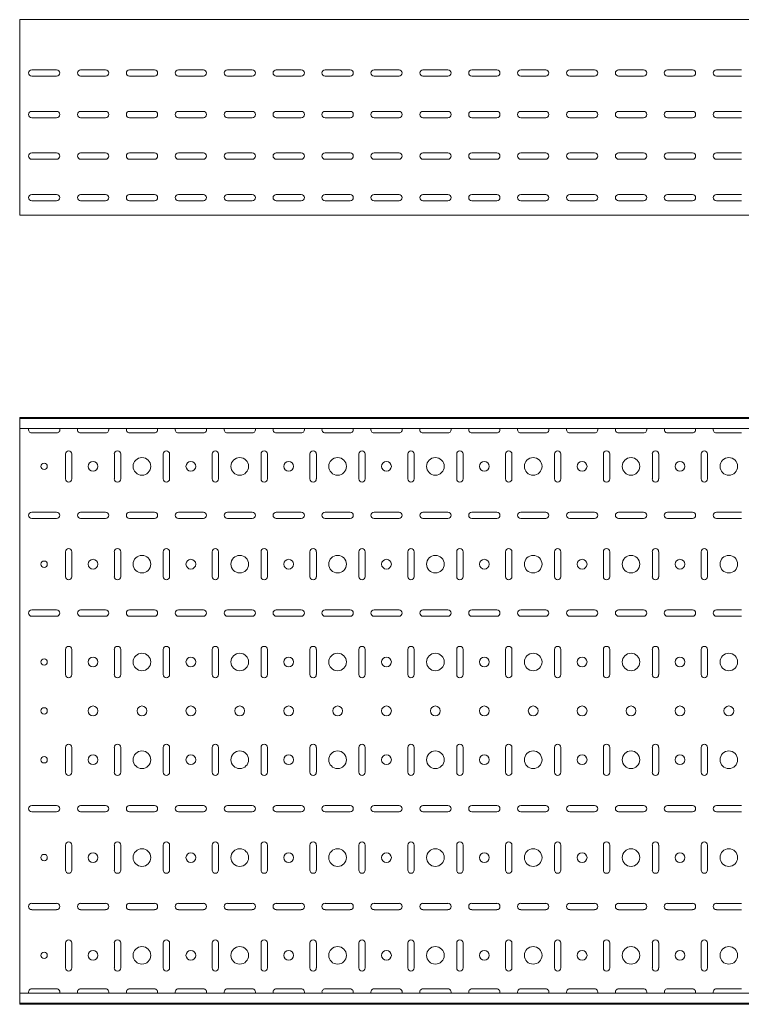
# Model space of a CAD drawing. Header units: millimetres. Extents: x -794 to 3872, y -6969 to -1561.
# Tile 3 of 19: x 872 to 1610, y -6969 to -5962. Entities that reach past the tile are written whole.
import ezdxf

# ---------------------------------------------------------------- set-up
doc = ezdxf.new("R2010")
doc.units = ezdxf.units.MM

msp = doc.modelspace()

# ---------------------------------------------------------------- linework, layer by layer
at = {"color": 7, "linetype": 'Continuous', "lineweight": 15}
for p, q in [((3872.2, -5961.7), (872.2, -5961.7)), ((872.2, -5968.4), (872.2, -5961.7)), ((872.2, -5970.7), (872.2, -5968.4)), ((872.2, -5974.3), (872.2, -5970.7)), ((872.2, -5976), (872.2, -5974.3)), ((872.2, -6159), (872.2, -5976)), ((884.5, -6013), (910, -6013)), ((910, -6019.5), (884.5, -6019.5)), ((934.5, -6013), (960, -6013)), ((960, -6019.5), (934.5, -6019.5)), ((984.5, -6013), (1010, -6013)), ((1010, -6019.5), (984.5, -6019.5)), ((1034.5, -6013), (1060, -6013)), ((1060, -6019.5), (1034.5, -6019.5)), ((1084.5, -6013), (1110, -6013)), ((1110, -6019.5), (1084.5, -6019.5)), ((1134.5, -6013), (1160, -6013)), ((1160, -6019.5), (1134.5, -6019.5)), ((1184.5, -6013), (1210, -6013)), ((1210, -6019.5), (1184.5, -6019.5)), ((1234.5, -6013), (1260, -6013)), ((1260, -6019.5), (1234.5, -6019.5)), ((1284.5, -6013), (1310, -6013)), ((1310, -6019.5), (1284.5, -6019.5)), ((1334.5, -6013), (1360, -6013)), ((1360, -6019.5), (1334.5, -6019.5)), ((1384.5, -6013), (1410, -6013)), ((1410, -6019.5), (1384.5, -6019.5)), ((1434.5, -6013), (1460, -6013)), ((1460, -6019.5), (1434.5, -6019.5)), ((1484.5, -6013), (1510, -6013)), ((1510, -6019.5), (1484.5, -6019.5)), ((1534.5, -6013), (1560, -6013)), ((1560, -6019.5), (1534.5, -6019.5)), ((1584.5, -6013), (1610, -6013)), ((1610, -6019.5), (1584.5, -6019.5)), ((884.5, -6055.5), (910, -6055.5)), ((934.5, -6055.5), (960, -6055.5)), ((984.5, -6055.5), (1010, -6055.5)), ((1034.5, -6055.5), (1060, -6055.5)), ((1084.5, -6055.5), (1110, -6055.5)), ((1134.5, -6055.5), (1160, -6055.5)), ((1184.5, -6055.5), (1210, -6055.5)), ((1234.5, -6055.5), (1260, -6055.5)), ((1284.5, -6055.5), (1310, -6055.5)), ((1334.5, -6055.5), (1360, -6055.5)), ((1384.5, -6055.5), (1410, -6055.5)), ((1434.5, -6055.5), (1460, -6055.5)), ((1484.5, -6055.5), (1510, -6055.5)), ((1534.5, -6055.5), (1560, -6055.5)), ((1584.5, -6055.5), (1610, -6055.5)), ((910, -6062), (884.5, -6062)), ((960, -6062), (934.5, -6062)), ((1010, -6062), (984.5, -6062)), ((1060, -6062), (1034.5, -6062)), ((1110, -6062), (1084.5, -6062)), ((1160, -6062), (1134.5, -6062)), ((1210, -6062), (1184.5, -6062)), ((1260, -6062), (1234.5, -6062)), ((1310, -6062), (1284.5, -6062)), ((1360, -6062), (1334.5, -6062)), ((1410, -6062), (1384.5, -6062)), ((1460, -6062), (1434.5, -6062)), ((1510, -6062), (1484.5, -6062)), ((1560, -6062), (1534.5, -6062)), ((1610, -6062), (1584.5, -6062)), ((884.5, -6098), (910, -6098)), ((934.5, -6098), (960, -6098)), ((984.5, -6098), (1010, -6098)), ((1034.5, -6098), (1060, -6098)), ((1084.5, -6098), (1110, -6098)), ((1134.5, -6098), (1160, -6098)), ((1184.5, -6098), (1210, -6098)), ((1234.5, -6098), (1260, -6098)), ((1284.5, -6098), (1310, -6098)), ((1334.5, -6098), (1360, -6098)), ((1384.5, -6098), (1410, -6098)), ((1434.5, -6098), (1460, -6098)), ((1484.5, -6098), (1510, -6098)), ((1534.5, -6098), (1560, -6098)), ((1584.5, -6098), (1610, -6098)), ((910, -6104.5), (884.5, -6104.5)), ((960, -6104.5), (934.5, -6104.5)), ((1010, -6104.5), (984.5, -6104.5)), ((1060, -6104.5), (1034.5, -6104.5)), ((1110, -6104.5), (1084.5, -6104.5)), ((1160, -6104.5), (1134.5, -6104.5)), ((1210, -6104.5), (1184.5, -6104.5)), ((1260, -6104.5), (1234.5, -6104.5)), ((1310, -6104.5), (1284.5, -6104.5)), ((1360, -6104.5), (1334.5, -6104.5)), ((1410, -6104.5), (1384.5, -6104.5)), ((1460, -6104.5), (1434.5, -6104.5)), ((1510, -6104.5), (1484.5, -6104.5)), ((1560, -6104.5), (1534.5, -6104.5)), ((1610, -6104.5), (1584.5, -6104.5)), ((884.5, -6140.5), (910, -6140.5)), ((934.5, -6140.5), (960, -6140.5)), ((984.5, -6140.5), (1010, -6140.5)), ((1034.5, -6140.5), (1060, -6140.5)), ((1084.5, -6140.5), (1110, -6140.5)), ((1134.5, -6140.5), (1160, -6140.5)), ((1184.5, -6140.5), (1210, -6140.5)), ((1234.5, -6140.5), (1260, -6140.5)), ((1284.5, -6140.5), (1310, -6140.5)), ((1334.5, -6140.5), (1360, -6140.5)), ((1384.5, -6140.5), (1410, -6140.5)), ((1434.5, -6140.5), (1460, -6140.5)), ((1484.5, -6140.5), (1510, -6140.5)), ((1534.5, -6140.5), (1560, -6140.5)), ((1584.5, -6140.5), (1610, -6140.5)), ((910, -6147), (884.5, -6147)), ((960, -6147), (934.5, -6147)), ((1010, -6147), (984.5, -6147)), ((1060, -6147), (1034.5, -6147)), ((1110, -6147), (1084.5, -6147)), ((1160, -6147), (1134.5, -6147)), ((1210, -6147), (1184.5, -6147)), ((1260, -6147), (1234.5, -6147)), ((1310, -6147), (1284.5, -6147)), ((1360, -6147), (1334.5, -6147)), ((1410, -6147), (1384.5, -6147)), ((1460, -6147), (1434.5, -6147)), ((1510, -6147), (1484.5, -6147)), ((1560, -6147), (1534.5, -6147)), ((1610, -6147), (1584.5, -6147)), ((872.2, -6161.7), (872.2, -6159)), ((3872.2, -6161.7), (872.2, -6161.7)), ((3872.2, -6368.5), (872.2, -6368.5)), ((872.2, -6369.5), (872.2, -6368.5)), ((3872.2, -6369.5), (872.2, -6369.5)), ((872.2, -6378), (872.2, -6369.5)), ((872.2, -6379.8), (872.2, -6378)), ((3872.2, -6379.8), (872.2, -6379.8)), ((872.2, -6379.8), (872.2, -6957.3)), ((884.5, -6384.3), (910, -6384.3)), ((934.5, -6384.3), (960, -6384.3)), ((984.5, -6384.3), (1010, -6384.3)), ((1034.5, -6384.3), (1060, -6384.3)), ((1084.5, -6384.3), (1110, -6384.3)), ((1134.5, -6384.3), (1160, -6384.3)), ((1184.5, -6384.3), (1210, -6384.3)), ((1234.5, -6384.3), (1260, -6384.3)), ((1284.5, -6384.3), (1310, -6384.3)), ((1334.5, -6384.3), (1360, -6384.3)), ((1384.5, -6384.3), (1410, -6384.3)), ((1434.5, -6384.3), (1460, -6384.3)), ((1484.5, -6384.3), (1510, -6384.3)), ((1534.5, -6384.3), (1560, -6384.3)), ((1584.5, -6384.3), (1610, -6384.3)), ((919, -6405.8), (919, -6431.3)), ((925.5, -6431.3), (925.5, -6405.8)), ((969, -6405.8), (969, -6431.3)), ((975.5, -6431.3), (975.5, -6405.8)), ((1019, -6405.8), (1019, -6431.3)), ((1025.5, -6431.3), (1025.5, -6405.8)), ((1069, -6405.8), (1069, -6431.3)), ((1075.5, -6431.3), (1075.5, -6405.8)), ((1119, -6405.8), (1119, -6431.3)), ((1125.5, -6431.3), (1125.5, -6405.8)), ((1169, -6405.8), (1169, -6431.3)), ((1175.5, -6431.3), (1175.5, -6405.8)), ((1219, -6405.8), (1219, -6431.3)), ((1225.5, -6431.3), (1225.5, -6405.8)), ((1269, -6405.8), (1269, -6431.3)), ((1275.5, -6431.3), (1275.5, -6405.8)), ((1319, -6405.8), (1319, -6431.3)), ((1325.5, -6431.3), (1325.5, -6405.8)), ((1369, -6405.8), (1369, -6431.3)), ((1375.5, -6431.3), (1375.5, -6405.8)), ((1419, -6405.8), (1419, -6431.3)), ((1425.5, -6431.3), (1425.5, -6405.8)), ((1469, -6405.8), (1469, -6431.3)), ((1475.5, -6431.3), (1475.5, -6405.8)), ((1519, -6405.8), (1519, -6431.3)), ((1525.5, -6431.3), (1525.5, -6405.8)), ((1569, -6405.8), (1569, -6431.3)), ((1575.5, -6431.3), (1575.5, -6405.8)), ((910, -6465.3), (884.5, -6465.3)), ((884.5, -6471.8), (910, -6471.8)), ((960, -6465.3), (934.5, -6465.3)), ((934.5, -6471.8), (960, -6471.8)), ((1010, -6465.3), (984.5, -6465.3)), ((984.5, -6471.8), (1010, -6471.8)), ((1060, -6465.3), (1034.5, -6465.3)), ((1034.5, -6471.8), (1060, -6471.8)), ((1110, -6465.3), (1084.5, -6465.3)), ((1084.5, -6471.8), (1110, -6471.8)), ((1160, -6465.3), (1134.5, -6465.3)), ((1134.5, -6471.8), (1160, -6471.8)), ((1210, -6465.3), (1184.5, -6465.3)), ((1184.5, -6471.8), (1210, -6471.8)), ((1260, -6465.3), (1234.5, -6465.3)), ((1234.5, -6471.8), (1260, -6471.8)), ((1310, -6465.3), (1284.5, -6465.3)), ((1284.5, -6471.8), (1310, -6471.8)), ((1360, -6465.3), (1334.5, -6465.3)), ((1334.5, -6471.8), (1360, -6471.8)), ((1410, -6465.3), (1384.5, -6465.3)), ((1384.5, -6471.8), (1410, -6471.8)), ((1460, -6465.3), (1434.5, -6465.3)), ((1434.5, -6471.8), (1460, -6471.8)), ((1510, -6465.3), (1484.5, -6465.3)), ((1484.5, -6471.8), (1510, -6471.8)), ((1560, -6465.3), (1534.5, -6465.3)), ((1534.5, -6471.8), (1560, -6471.8)), ((1610, -6465.3), (1584.5, -6465.3)), ((1584.5, -6471.8), (1610, -6471.8)), ((919, -6505.8), (919, -6531.3)), ((925.5, -6531.3), (925.5, -6505.8)), ((969, -6505.8), (969, -6531.3)), ((975.5, -6531.3), (975.5, -6505.8)), ((1019, -6505.8), (1019, -6531.3)), ((1025.5, -6531.3), (1025.5, -6505.8)), ((1069, -6505.8), (1069, -6531.3)), ((1075.5, -6531.3), (1075.5, -6505.8)), ((1119, -6505.8), (1119, -6531.3)), ((1125.5, -6531.3), (1125.5, -6505.8)), ((1169, -6505.8), (1169, -6531.3)), ((1175.5, -6531.3), (1175.5, -6505.8)), ((1219, -6505.8), (1219, -6531.3)), ((1225.5, -6531.3), (1225.5, -6505.8)), ((1269, -6505.8), (1269, -6531.3)), ((1275.5, -6531.3), (1275.5, -6505.8)), ((1319, -6505.8), (1319, -6531.3)), ((1325.5, -6531.3), (1325.5, -6505.8)), ((1369, -6505.8), (1369, -6531.3)), ((1375.5, -6531.3), (1375.5, -6505.8)), ((1419, -6505.8), (1419, -6531.3)), ((1425.5, -6531.3), (1425.5, -6505.8)), ((1469, -6505.8), (1469, -6531.3)), ((1475.5, -6531.3), (1475.5, -6505.8)), ((1519, -6505.8), (1519, -6531.3)), ((1525.5, -6531.3), (1525.5, -6505.8)), ((1569, -6505.8), (1569, -6531.3)), ((1575.5, -6531.3), (1575.5, -6505.8)), ((910, -6565.3), (884.5, -6565.3)), ((884.5, -6571.8), (910, -6571.8)), ((960, -6565.3), (934.5, -6565.3)), ((934.5, -6571.8), (960, -6571.8)), ((1010, -6565.3), (984.5, -6565.3)), ((984.5, -6571.8), (1010, -6571.8)), ((1060, -6565.3), (1034.5, -6565.3)), ((1034.5, -6571.8), (1060, -6571.8)), ((1110, -6565.3), (1084.5, -6565.3)), ((1084.5, -6571.8), (1110, -6571.8)), ((1160, -6565.3), (1134.5, -6565.3)), ((1134.5, -6571.8), (1160, -6571.8)), ((1210, -6565.3), (1184.5, -6565.3)), ((1184.5, -6571.8), (1210, -6571.8)), ((1260, -6565.3), (1234.5, -6565.3)), ((1234.5, -6571.8), (1260, -6571.8)), ((1310, -6565.3), (1284.5, -6565.3)), ((1284.5, -6571.8), (1310, -6571.8)), ((1360, -6565.3), (1334.5, -6565.3)), ((1334.5, -6571.8), (1360, -6571.8)), ((1410, -6565.3), (1384.5, -6565.3)), ((1384.5, -6571.8), (1410, -6571.8)), ((1460, -6565.3), (1434.5, -6565.3)), ((1434.5, -6571.8), (1460, -6571.8)), ((1510, -6565.3), (1484.5, -6565.3)), ((1484.5, -6571.8), (1510, -6571.8)), ((1560, -6565.3), (1534.5, -6565.3)), ((1534.5, -6571.8), (1560, -6571.8)), ((1610, -6565.3), (1584.5, -6565.3)), ((1584.5, -6571.8), (1610, -6571.8)), ((919, -6605.8), (919, -6631.3)), ((925.5, -6631.3), (925.5, -6605.8)), ((969, -6605.8), (969, -6631.3)), ((975.5, -6631.3), (975.5, -6605.8)), ((1019, -6605.8), (1019, -6631.3)), ((1025.5, -6631.3), (1025.5, -6605.8)), ((1069, -6605.8), (1069, -6631.3)), ((1075.5, -6631.3), (1075.5, -6605.8)), ((1119, -6605.8), (1119, -6631.3)), ((1125.5, -6631.3), (1125.5, -6605.8)), ((1169, -6605.8), (1169, -6631.3)), ((1175.5, -6631.3), (1175.5, -6605.8)), ((1219, -6605.8), (1219, -6631.3)), ((1225.5, -6631.3), (1225.5, -6605.8)), ((1269, -6605.8), (1269, -6631.3)), ((1275.5, -6631.3), (1275.5, -6605.8)), ((1319, -6605.8), (1319, -6631.3)), ((1325.5, -6631.3), (1325.5, -6605.8)), ((1369, -6605.8), (1369, -6631.3)), ((1375.5, -6631.3), (1375.5, -6605.8)), ((1419, -6605.8), (1419, -6631.3)), ((1425.5, -6631.3), (1425.5, -6605.8)), ((1469, -6605.8), (1469, -6631.3)), ((1475.5, -6631.3), (1475.5, -6605.8)), ((1519, -6605.8), (1519, -6631.3)), ((1525.5, -6631.3), (1525.5, -6605.8)), ((1569, -6605.8), (1569, -6631.3)), ((1575.5, -6631.3), (1575.5, -6605.8)), ((919, -6705.8), (919, -6731.3)), ((925.5, -6731.3), (925.5, -6705.8)), ((969, -6705.8), (969, -6731.3)), ((975.5, -6731.3), (975.5, -6705.8)), ((1019, -6705.8), (1019, -6731.3)), ((1025.5, -6731.3), (1025.5, -6705.8)), ((1069, -6705.8), (1069, -6731.3)), ((1075.5, -6731.3), (1075.5, -6705.8)), ((1119, -6705.8), (1119, -6731.3)), ((1125.5, -6731.3), (1125.5, -6705.8)), ((1169, -6705.8), (1169, -6731.3)), ((1175.5, -6731.3), (1175.5, -6705.8)), ((1219, -6705.8), (1219, -6731.3)), ((1225.5, -6731.3), (1225.5, -6705.8)), ((1269, -6705.8), (1269, -6731.3)), ((1275.5, -6731.3), (1275.5, -6705.8)), ((1319, -6705.8), (1319, -6731.3)), ((1325.5, -6731.3), (1325.5, -6705.8)), ((1369, -6705.8), (1369, -6731.3)), ((1375.5, -6731.3), (1375.5, -6705.8)), ((1419, -6705.8), (1419, -6731.3)), ((1425.5, -6731.3), (1425.5, -6705.8)), ((1469, -6705.8), (1469, -6731.3)), ((1475.5, -6731.3), (1475.5, -6705.8)), ((1519, -6705.8), (1519, -6731.3)), ((1525.5, -6731.3), (1525.5, -6705.8)), ((1569, -6705.8), (1569, -6731.3)), ((1575.5, -6731.3), (1575.5, -6705.8)), ((910, -6765.3), (884.5, -6765.3)), ((960, -6765.3), (934.5, -6765.3)), ((1010, -6765.3), (984.5, -6765.3)), ((1060, -6765.3), (1034.5, -6765.3)), ((1110, -6765.3), (1084.5, -6765.3)), ((1160, -6765.3), (1134.5, -6765.3)), ((1210, -6765.3), (1184.5, -6765.3)), ((1260, -6765.3), (1234.5, -6765.3)), ((1310, -6765.3), (1284.5, -6765.3)), ((1360, -6765.3), (1334.5, -6765.3)), ((1410, -6765.3), (1384.5, -6765.3)), ((1460, -6765.3), (1434.5, -6765.3)), ((1510, -6765.3), (1484.5, -6765.3)), ((1560, -6765.3), (1534.5, -6765.3)), ((1610, -6765.3), (1584.5, -6765.3)), ((884.5, -6771.8), (910, -6771.8)), ((934.5, -6771.8), (960, -6771.8)), ((984.5, -6771.8), (1010, -6771.8)), ((1034.5, -6771.8), (1060, -6771.8)), ((1084.5, -6771.8), (1110, -6771.8)), ((1134.5, -6771.8), (1160, -6771.8)), ((1184.5, -6771.8), (1210, -6771.8)), ((1234.5, -6771.8), (1260, -6771.8)), ((1284.5, -6771.8), (1310, -6771.8)), ((1334.5, -6771.8), (1360, -6771.8)), ((1384.5, -6771.8), (1410, -6771.8)), ((1434.5, -6771.8), (1460, -6771.8)), ((1484.5, -6771.8), (1510, -6771.8)), ((1534.5, -6771.8), (1560, -6771.8)), ((1584.5, -6771.8), (1610, -6771.8)), ((919, -6805.8), (919, -6831.3)), ((925.5, -6831.3), (925.5, -6805.8)), ((969, -6805.8), (969, -6831.3)), ((975.5, -6831.3), (975.5, -6805.8)), ((1019, -6805.8), (1019, -6831.3)), ((1025.5, -6831.3), (1025.5, -6805.8)), ((1069, -6805.8), (1069, -6831.3)), ((1075.5, -6831.3), (1075.5, -6805.8)), ((1119, -6805.8), (1119, -6831.3)), ((1125.5, -6831.3), (1125.5, -6805.8)), ((1169, -6805.8), (1169, -6831.3)), ((1175.5, -6831.3), (1175.5, -6805.8)), ((1219, -6805.8), (1219, -6831.3)), ((1225.5, -6831.3), (1225.5, -6805.8)), ((1269, -6805.8), (1269, -6831.3)), ((1275.5, -6831.3), (1275.5, -6805.8)), ((1319, -6805.8), (1319, -6831.3)), ((1325.5, -6831.3), (1325.5, -6805.8)), ((1369, -6805.8), (1369, -6831.3)), ((1375.5, -6831.3), (1375.5, -6805.8)), ((1419, -6805.8), (1419, -6831.3)), ((1425.5, -6831.3), (1425.5, -6805.8)), ((1469, -6805.8), (1469, -6831.3)), ((1475.5, -6831.3), (1475.5, -6805.8)), ((1519, -6805.8), (1519, -6831.3)), ((1525.5, -6831.3), (1525.5, -6805.8)), ((1569, -6805.8), (1569, -6831.3)), ((1575.5, -6831.3), (1575.5, -6805.8)), ((910, -6865.3), (884.5, -6865.3)), ((960, -6865.3), (934.5, -6865.3)), ((1010, -6865.3), (984.5, -6865.3)), ((1060, -6865.3), (1034.5, -6865.3)), ((1110, -6865.3), (1084.5, -6865.3)), ((1160, -6865.3), (1134.5, -6865.3)), ((1210, -6865.3), (1184.5, -6865.3)), ((1260, -6865.3), (1234.5, -6865.3)), ((1310, -6865.3), (1284.5, -6865.3)), ((1360, -6865.3), (1334.5, -6865.3)), ((1410, -6865.3), (1384.5, -6865.3)), ((1460, -6865.3), (1434.5, -6865.3)), ((1510, -6865.3), (1484.5, -6865.3)), ((1560, -6865.3), (1534.5, -6865.3)), ((1610, -6865.3), (1584.5, -6865.3)), ((884.5, -6871.8), (910, -6871.8)), ((934.5, -6871.8), (960, -6871.8)), ((984.5, -6871.8), (1010, -6871.8)), ((1034.5, -6871.8), (1060, -6871.8)), ((1084.5, -6871.8), (1110, -6871.8)), ((1134.5, -6871.8), (1160, -6871.8)), ((1184.5, -6871.8), (1210, -6871.8)), ((1234.5, -6871.8), (1260, -6871.8)), ((1284.5, -6871.8), (1310, -6871.8)), ((1334.5, -6871.8), (1360, -6871.8)), ((1384.5, -6871.8), (1410, -6871.8)), ((1434.5, -6871.8), (1460, -6871.8)), ((1484.5, -6871.8), (1510, -6871.8)), ((1534.5, -6871.8), (1560, -6871.8)), ((1584.5, -6871.8), (1610, -6871.8)), ((919, -6905.8), (919, -6931.3)), ((925.5, -6931.3), (925.5, -6905.8)), ((969, -6905.8), (969, -6931.3)), ((975.5, -6931.3), (975.5, -6905.8)), ((1019, -6905.8), (1019, -6931.3)), ((1025.5, -6931.3), (1025.5, -6905.8)), ((1069, -6905.8), (1069, -6931.3)), ((1075.5, -6931.3), (1075.5, -6905.8)), ((1119, -6905.8), (1119, -6931.3)), ((1125.5, -6931.3), (1125.5, -6905.8)), ((1169, -6905.8), (1169, -6931.3)), ((1175.5, -6931.3), (1175.5, -6905.8)), ((1219, -6905.8), (1219, -6931.3)), ((1225.5, -6931.3), (1225.5, -6905.8)), ((1269, -6905.8), (1269, -6931.3)), ((1275.5, -6931.3), (1275.5, -6905.8)), ((1319, -6905.8), (1319, -6931.3)), ((1325.5, -6931.3), (1325.5, -6905.8)), ((1369, -6905.8), (1369, -6931.3)), ((1375.5, -6931.3), (1375.5, -6905.8)), ((1419, -6905.8), (1419, -6931.3)), ((1425.5, -6931.3), (1425.5, -6905.8)), ((1469, -6905.8), (1469, -6931.3)), ((1475.5, -6931.3), (1475.5, -6905.8)), ((1519, -6905.8), (1519, -6931.3)), ((1525.5, -6931.3), (1525.5, -6905.8)), ((1569, -6905.8), (1569, -6931.3)), ((1575.5, -6931.3), (1575.5, -6905.8)), ((910, -6952.8), (884.5, -6952.8)), ((960, -6952.8), (934.5, -6952.8)), ((1010, -6952.8), (984.5, -6952.8)), ((1060, -6952.8), (1034.5, -6952.8)), ((1110, -6952.8), (1084.5, -6952.8)), ((1160, -6952.8), (1134.5, -6952.8)), ((1210, -6952.8), (1184.5, -6952.8)), ((1260, -6952.8), (1234.5, -6952.8)), ((1310, -6952.8), (1284.5, -6952.8)), ((1360, -6952.8), (1334.5, -6952.8)), ((1410, -6952.8), (1384.5, -6952.8)), ((1460, -6952.8), (1434.5, -6952.8)), ((1510, -6952.8), (1484.5, -6952.8)), ((1560, -6952.8), (1534.5, -6952.8)), ((1610, -6952.8), (1584.5, -6952.8)), ((3872.2, -6957.3), (872.2, -6957.3)), ((872.2, -6959.1), (872.2, -6957.3)), ((872.2, -6967.5), (872.2, -6959.1)), ((872.2, -6967.5), (3872.2, -6967.5)), ((872.2, -6968.5), (872.2, -6967.5)), ((3872.2, -6968.5), (872.2, -6968.5))]:
    msp.add_line(p, q, dxfattribs=at)
for centre, radius in [((997.2, -6418.5), 9), ((1097.2, -6418.5), 9), ((1197.2, -6418.5), 9), ((1297.2, -6418.5), 9), ((1397.2, -6418.5), 9), ((1497.2, -6418.5), 9), ((1597.2, -6418.5), 9), ((897.2, -6418.5), 3.25), ((947.2, -6418.5), 5), ((1047.2, -6418.5), 5), ((1147.2, -6418.5), 5), ((1247.2, -6418.5), 5), ((1347.2, -6418.5), 5), ((1447.2, -6418.5), 5), ((1547.2, -6418.5), 5), ((947.2, -6518.5), 5), ((997.2, -6518.5), 9), ((1047.2, -6518.5), 5), ((1097.2, -6518.5), 9), ((1147.2, -6518.5), 5), ((1197.2, -6518.5), 9), ((1247.2, -6518.5), 5), ((1297.2, -6518.5), 9), ((1347.2, -6518.5), 5), ((1397.2, -6518.5), 9), ((1447.2, -6518.5), 5), ((1497.2, -6518.5), 9), ((1547.2, -6518.5), 5), ((1597.2, -6518.5), 9), ((897.2, -6518.5), 3.25), ((947.2, -6618.5), 5), ((997.2, -6618.5), 9), ((1047.2, -6618.5), 5), ((1097.2, -6618.5), 9), ((1147.2, -6618.5), 5), ((1197.2, -6618.5), 9), ((1247.2, -6618.5), 5), ((1297.2, -6618.5), 9), ((1347.2, -6618.5), 5), ((1397.2, -6618.5), 9), ((1447.2, -6618.5), 5), ((1497.2, -6618.5), 9), ((1547.2, -6618.5), 5), ((1597.2, -6618.5), 9), ((897.2, -6618.5), 3.25), ((947.2, -6668.5), 5), ((997.2, -6668.5), 5), ((1047.2, -6668.5), 5), ((1097.2, -6668.5), 5), ((1147.2, -6668.5), 5), ((1197.2, -6668.5), 5), ((1247.2, -6668.5), 5), ((1297.2, -6668.5), 5), ((1347.2, -6668.5), 5), ((1397.2, -6668.5), 5), ((1447.2, -6668.5), 5), ((1497.2, -6668.5), 5), ((1547.2, -6668.5), 5), ((1597.2, -6668.5), 5), ((897.2, -6668.5), 3.25), ((897.2, -6718.5), 3.25), ((947.2, -6718.5), 5), ((997.2, -6718.5), 9), ((1047.2, -6718.5), 5), ((1097.2, -6718.5), 9), ((1147.2, -6718.5), 5), ((1197.2, -6718.5), 9), ((1247.2, -6718.5), 5), ((1297.2, -6718.5), 9), ((1347.2, -6718.5), 5), ((1397.2, -6718.5), 9), ((1447.2, -6718.5), 5), ((1497.2, -6718.5), 9), ((1547.2, -6718.5), 5), ((1597.2, -6718.5), 9), ((897.2, -6818.5), 3.25), ((947.2, -6818.5), 5), ((997.2, -6818.5), 9), ((1047.2, -6818.5), 5), ((1097.2, -6818.5), 9), ((1147.2, -6818.5), 5), ((1197.2, -6818.5), 9), ((1247.2, -6818.5), 5), ((1297.2, -6818.5), 9), ((1347.2, -6818.5), 5), ((1397.2, -6818.5), 9), ((1447.2, -6818.5), 5), ((1497.2, -6818.5), 9), ((1547.2, -6818.5), 5), ((1597.2, -6818.5), 9), ((897.2, -6918.5), 3.25), ((947.2, -6918.5), 5), ((997.2, -6918.5), 9), ((1047.2, -6918.5), 5), ((1097.2, -6918.5), 9), ((1147.2, -6918.5), 5), ((1197.2, -6918.5), 9), ((1247.2, -6918.5), 5), ((1297.2, -6918.5), 9), ((1347.2, -6918.5), 5), ((1397.2, -6918.5), 9), ((1447.2, -6918.5), 5), ((1497.2, -6918.5), 9), ((1547.2, -6918.5), 5), ((1597.2, -6918.5), 9)]:
    msp.add_circle(centre, radius, dxfattribs=at)
for centre, start, end in [((884.5, -6016.2), 90, 270), ((910, -6016.2), 270, 90), ((934.5, -6016.2), 90, 270), ((960, -6016.2), 270, 90), ((984.5, -6016.2), 90, 270), ((1010, -6016.2), 270, 90), ((1034.5, -6016.2), 90, 270), ((1060, -6016.2), 270, 90), ((1084.5, -6016.2), 90, 270), ((1110, -6016.2), 270, 90), ((1134.5, -6016.2), 90, 270), ((1160, -6016.2), 270, 90), ((1184.5, -6016.2), 90, 270), ((1210, -6016.2), 270, 90), ((1234.5, -6016.2), 90, 270), ((1260, -6016.2), 270, 90), ((1284.5, -6016.2), 90, 270), ((1310, -6016.2), 270, 90), ((1334.5, -6016.2), 90, 270), ((1360, -6016.2), 270, 90), ((1384.5, -6016.2), 90, 270), ((1410, -6016.2), 270, 90), ((1434.5, -6016.2), 90, 270), ((1460, -6016.2), 270, 90), ((1484.5, -6016.2), 90, 270), ((1510, -6016.2), 270, 90), ((1534.5, -6016.2), 90, 270), ((1560, -6016.2), 270, 90), ((1584.5, -6016.2), 90, 270), ((884.5, -6058.7), 90, 270), ((910, -6058.7), 270, 90), ((934.5, -6058.7), 90, 270), ((960, -6058.7), 270, 90), ((984.5, -6058.7), 90, 270), ((1010, -6058.7), 270, 90), ((1034.5, -6058.7), 90, 270), ((1060, -6058.7), 270, 90), ((1084.5, -6058.7), 90, 270), ((1110, -6058.7), 270, 90), ((1134.5, -6058.7), 90, 270), ((1160, -6058.7), 270, 90), ((1184.5, -6058.7), 90, 270), ((1210, -6058.7), 270, 90), ((1234.5, -6058.7), 90, 270), ((1260, -6058.7), 270, 90), ((1284.5, -6058.7), 90, 270), ((1310, -6058.7), 270, 90), ((1334.5, -6058.7), 90, 270), ((1360, -6058.7), 270, 90), ((1384.5, -6058.7), 90, 270), ((1410, -6058.7), 270, 90), ((1434.5, -6058.7), 90, 270), ((1460, -6058.7), 270, 90), ((1484.5, -6058.7), 90, 270), ((1510, -6058.7), 270, 90), ((1534.5, -6058.7), 90, 270), ((1560, -6058.7), 270, 90), ((1584.5, -6058.7), 90, 270), ((884.5, -6101.2), 90, 270), ((910, -6101.2), 270, 90), ((934.5, -6101.2), 90, 270), ((960, -6101.2), 270, 90), ((984.5, -6101.2), 90, 270), ((1010, -6101.2), 270, 90), ((1034.5, -6101.2), 90, 270), ((1060, -6101.2), 270, 90), ((1084.5, -6101.2), 90, 270), ((1110, -6101.2), 270, 90), ((1134.5, -6101.2), 90, 270), ((1160, -6101.2), 270, 90), ((1184.5, -6101.2), 90, 270), ((1210, -6101.2), 270, 90), ((1234.5, -6101.2), 90, 270), ((1260, -6101.2), 270, 90), ((1284.5, -6101.2), 90, 270), ((1310, -6101.2), 270, 90), ((1334.5, -6101.2), 90, 270), ((1360, -6101.2), 270, 90), ((1384.5, -6101.2), 90, 270), ((1410, -6101.2), 270, 90), ((1434.5, -6101.2), 90, 270), ((1460, -6101.2), 270, 90), ((1484.5, -6101.2), 90, 270), ((1510, -6101.2), 270, 90), ((1534.5, -6101.2), 90, 270), ((1560, -6101.2), 270, 90), ((1584.5, -6101.2), 90, 270), ((884.5, -6143.7), 90, 270), ((910, -6143.7), 270, 90), ((934.5, -6143.7), 90, 270), ((960, -6143.7), 270, 90), ((984.5, -6143.7), 90, 270), ((1010, -6143.7), 270, 90), ((1034.5, -6143.7), 90, 270), ((1060, -6143.7), 270, 90), ((1084.5, -6143.7), 90, 270), ((1110, -6143.7), 270, 90), ((1134.5, -6143.7), 90, 270), ((1160, -6143.7), 270, 90), ((1184.5, -6143.7), 90, 270), ((1210, -6143.7), 270, 90), ((1234.5, -6143.7), 90, 270), ((1260, -6143.7), 270, 90), ((1284.5, -6143.7), 90, 270), ((1310, -6143.7), 270, 90), ((1334.5, -6143.7), 90, 270), ((1360, -6143.7), 270, 90), ((1384.5, -6143.7), 90, 270), ((1410, -6143.7), 270, 90), ((1434.5, -6143.7), 90, 270), ((1460, -6143.7), 270, 90), ((1484.5, -6143.7), 90, 270), ((1510, -6143.7), 270, 90), ((1534.5, -6143.7), 90, 270), ((1560, -6143.7), 270, 90), ((1584.5, -6143.7), 90, 270), ((884.5, -6381), 156.6479, 270), ((910, -6381), 270, 23.3521), ((934.5, -6381), 156.6479, 270), ((960, -6381), 270, 23.3521), ((984.5, -6381), 156.6479, 270), ((1010, -6381), 270, 23.3521), ((1034.5, -6381), 156.6479, 270), ((1060, -6381), 270, 23.3521), ((1084.5, -6381), 156.6479, 270), ((1110, -6381), 270, 23.3521), ((1134.5, -6381), 156.6479, 270), ((1160, -6381), 270, 23.3521), ((1184.5, -6381), 156.6479, 270), ((1210, -6381), 270, 23.3521), ((1234.5, -6381), 156.6479, 270), ((1260, -6381), 270, 23.3521), ((1284.5, -6381), 156.6479, 270), ((1310, -6381), 270, 23.3521), ((1334.5, -6381), 156.6479, 270), ((1360, -6381), 270, 23.3521), ((1384.5, -6381), 156.6479, 270), ((1410, -6381), 270, 23.3521), ((1434.5, -6381), 156.6479, 270), ((1460, -6381), 270, 23.3521), ((1484.5, -6381), 156.6479, 270), ((1510, -6381), 270, 23.3521), ((1534.5, -6381), 156.6479, 270), ((1560, -6381), 270, 23.3521), ((1584.5, -6381), 156.6479, 270), ((922.2, -6405.8), 0, 180), ((972.2, -6405.8), 0, 180), ((1022.2, -6405.8), 0, 180), ((1072.2, -6405.8), 0, 180), ((1122.2, -6405.8), 0, 180), ((1172.2, -6405.8), 0, 180), ((1222.2, -6405.8), 0, 180), ((1272.2, -6405.8), 0, 180), ((1322.2, -6405.8), 0, 180), ((1372.2, -6405.8), 0, 180), ((1422.2, -6405.8), 0, 180), ((1472.2, -6405.8), 0, 180), ((1522.2, -6405.8), 0, 180), ((1572.2, -6405.8), 0, 180), ((922.2, -6431.3), 180, 0), ((972.2, -6431.3), 180, 0), ((1022.2, -6431.3), 180, 0), ((1072.2, -6431.3), 180, 0), ((1122.2, -6431.3), 180, 0), ((1172.2, -6431.3), 180, 0), ((1222.2, -6431.3), 180, 0), ((1272.2, -6431.3), 180, 0), ((1322.2, -6431.3), 180, 0), ((1372.2, -6431.3), 180, 0), ((1422.2, -6431.3), 180, 0), ((1472.2, -6431.3), 180, 0), ((1522.2, -6431.3), 180, 0), ((1572.2, -6431.3), 180, 0), ((884.5, -6468.5), 90, 270), ((910, -6468.5), 270, 90), ((934.5, -6468.5), 90, 270), ((960, -6468.5), 270, 90), ((984.5, -6468.5), 90, 270), ((1010, -6468.5), 270, 90), ((1034.5, -6468.5), 90, 270), ((1060, -6468.5), 270, 90), ((1084.5, -6468.5), 90, 270), ((1110, -6468.5), 270, 90), ((1134.5, -6468.5), 90, 270), ((1160, -6468.5), 270, 90), ((1184.5, -6468.5), 90, 270), ((1210, -6468.5), 270, 90), ((1234.5, -6468.5), 90, 270), ((1260, -6468.5), 270, 90), ((1284.5, -6468.5), 90, 270), ((1310, -6468.5), 270, 90), ((1334.5, -6468.5), 90, 270), ((1360, -6468.5), 270, 90), ((1384.5, -6468.5), 90, 270), ((1410, -6468.5), 270, 90), ((1434.5, -6468.5), 90, 270), ((1460, -6468.5), 270, 90), ((1484.5, -6468.5), 90, 270), ((1510, -6468.5), 270, 90), ((1534.5, -6468.5), 90, 270), ((1560, -6468.5), 270, 90), ((1584.5, -6468.5), 90, 270), ((922.2, -6505.8), 0, 180), ((972.2, -6505.8), 0, 180), ((1022.2, -6505.8), 0, 180), ((1072.2, -6505.8), 0, 180), ((1122.2, -6505.8), 0, 180), ((1172.2, -6505.8), 0, 180), ((1222.2, -6505.8), 0, 180), ((1272.2, -6505.8), 0, 180), ((1322.2, -6505.8), 0, 180), ((1372.2, -6505.8), 0, 180), ((1422.2, -6505.8), 0, 180), ((1472.2, -6505.8), 0, 180), ((1522.2, -6505.8), 0, 180), ((1572.2, -6505.8), 0, 180), ((922.2, -6531.3), 180, 0), ((972.2, -6531.3), 180, 0), ((1022.2, -6531.3), 180, 0), ((1072.2, -6531.3), 180, 0), ((1122.2, -6531.3), 180, 0), ((1172.2, -6531.3), 180, 0), ((1222.2, -6531.3), 180, 0), ((1272.2, -6531.3), 180, 0), ((1322.2, -6531.3), 180, 0), ((1372.2, -6531.3), 180, 0), ((1422.2, -6531.3), 180, 0), ((1472.2, -6531.3), 180, 0), ((1522.2, -6531.3), 180, 0), ((1572.2, -6531.3), 180, 0), ((884.5, -6568.5), 90, 270), ((910, -6568.5), 270, 90), ((934.5, -6568.5), 90, 270), ((960, -6568.5), 270, 90), ((984.5, -6568.5), 90, 270), ((1010, -6568.5), 270, 90), ((1034.5, -6568.5), 90, 270), ((1060, -6568.5), 270, 90), ((1084.5, -6568.5), 90, 270), ((1110, -6568.5), 270, 90), ((1134.5, -6568.5), 90, 270), ((1160, -6568.5), 270, 90), ((1184.5, -6568.5), 90, 270), ((1210, -6568.5), 270, 90), ((1234.5, -6568.5), 90, 270), ((1260, -6568.5), 270, 90), ((1284.5, -6568.5), 90, 270), ((1310, -6568.5), 270, 90), ((1334.5, -6568.5), 90, 270), ((1360, -6568.5), 270, 90), ((1384.5, -6568.5), 90, 270), ((1410, -6568.5), 270, 90), ((1434.5, -6568.5), 90, 270), ((1460, -6568.5), 270, 90), ((1484.5, -6568.5), 90, 270), ((1510, -6568.5), 270, 90), ((1534.5, -6568.5), 90, 270), ((1560, -6568.5), 270, 90), ((1584.5, -6568.5), 90, 270), ((922.2, -6605.8), 0, 180), ((972.2, -6605.8), 0, 180), ((1022.2, -6605.8), 0, 180), ((1072.2, -6605.8), 0, 180), ((1122.2, -6605.8), 0, 180), ((1172.2, -6605.8), 0, 180), ((1222.2, -6605.8), 0, 180), ((1272.2, -6605.8), 0, 180), ((1322.2, -6605.8), 0, 180), ((1372.2, -6605.8), 0, 180), ((1422.2, -6605.8), 0, 180), ((1472.2, -6605.8), 0, 180), ((1522.2, -6605.8), 0, 180), ((1572.2, -6605.8), 0, 180), ((922.2, -6631.3), 180, 0), ((972.2, -6631.3), 180, 0), ((1022.2, -6631.3), 180, 0), ((1072.2, -6631.3), 180, 0), ((1122.2, -6631.3), 180, 0), ((1172.2, -6631.3), 180, 0), ((1222.2, -6631.3), 180, 0), ((1272.2, -6631.3), 180, 0), ((1322.2, -6631.3), 180, 0), ((1372.2, -6631.3), 180, 0), ((1422.2, -6631.3), 180, 0), ((1472.2, -6631.3), 180, 0), ((1522.2, -6631.3), 180, 0), ((1572.2, -6631.3), 180, 0), ((922.2, -6705.8), 0, 180), ((972.2, -6705.8), 0, 180), ((1022.2, -6705.8), 0, 180), ((1072.2, -6705.8), 0, 180), ((1122.2, -6705.8), 0, 180), ((1172.2, -6705.8), 0, 180), ((1222.2, -6705.8), 0, 180), ((1272.2, -6705.8), 0, 180), ((1322.2, -6705.8), 0, 180), ((1372.2, -6705.8), 0, 180), ((1422.2, -6705.8), 0, 180), ((1472.2, -6705.8), 0, 180), ((1522.2, -6705.8), 0, 180), ((1572.2, -6705.8), 0, 180), ((922.2, -6731.3), 180, 0), ((972.2, -6731.3), 180, 0), ((1022.2, -6731.3), 180, 0), ((1072.2, -6731.3), 180, 0), ((1122.2, -6731.3), 180, 0), ((1172.2, -6731.3), 180, 0), ((1222.2, -6731.3), 180, 0), ((1272.2, -6731.3), 180, 0), ((1322.2, -6731.3), 180, 0), ((1372.2, -6731.3), 180, 0), ((1422.2, -6731.3), 180, 0), ((1472.2, -6731.3), 180, 0), ((1522.2, -6731.3), 180, 0), ((1572.2, -6731.3), 180, 0), ((884.5, -6768.5), 90, 270), ((910, -6768.5), 270, 90), ((934.5, -6768.5), 90, 270), ((960, -6768.5), 270, 90), ((984.5, -6768.5), 90, 270), ((1010, -6768.5), 270, 90), ((1034.5, -6768.5), 90, 270), ((1060, -6768.5), 270, 90), ((1084.5, -6768.5), 90, 270), ((1110, -6768.5), 270, 90), ((1134.5, -6768.5), 90, 270), ((1160, -6768.5), 270, 90), ((1184.5, -6768.5), 90, 270), ((1210, -6768.5), 270, 90), ((1234.5, -6768.5), 90, 270), ((1260, -6768.5), 270, 90), ((1284.5, -6768.5), 90, 270), ((1310, -6768.5), 270, 90), ((1334.5, -6768.5), 90, 270), ((1360, -6768.5), 270, 90), ((1384.5, -6768.5), 90, 270), ((1410, -6768.5), 270, 90), ((1434.5, -6768.5), 90, 270), ((1460, -6768.5), 270, 90), ((1484.5, -6768.5), 90, 270), ((1510, -6768.5), 270, 90), ((1534.5, -6768.5), 90, 270), ((1560, -6768.5), 270, 90), ((1584.5, -6768.5), 90, 270), ((922.2, -6805.8), 0, 180), ((972.2, -6805.8), 0, 180), ((1022.2, -6805.8), 0, 180), ((1072.2, -6805.8), 0, 180), ((1122.2, -6805.8), 0, 180), ((1172.2, -6805.8), 0, 180), ((1222.2, -6805.8), 0, 180), ((1272.2, -6805.8), 0, 180), ((1322.2, -6805.8), 0, 180), ((1372.2, -6805.8), 0, 180), ((1422.2, -6805.8), 0, 180), ((1472.2, -6805.8), 0, 180), ((1522.2, -6805.8), 0, 180), ((1572.2, -6805.8), 0, 180), ((922.2, -6831.3), 180, 0), ((972.2, -6831.3), 180, 0), ((1022.2, -6831.3), 180, 0), ((1072.2, -6831.3), 180, 0), ((1122.2, -6831.3), 180, 0), ((1172.2, -6831.3), 180, 0), ((1222.2, -6831.3), 180, 0), ((1272.2, -6831.3), 180, 0), ((1322.2, -6831.3), 180, 0), ((1372.2, -6831.3), 180, 0), ((1422.2, -6831.3), 180, 0), ((1472.2, -6831.3), 180, 0), ((1522.2, -6831.3), 180, 0), ((1572.2, -6831.3), 180, 0), ((884.5, -6868.5), 90, 270), ((910, -6868.5), 270, 90), ((934.5, -6868.5), 90, 270), ((960, -6868.5), 270, 90), ((984.5, -6868.5), 90, 270), ((1010, -6868.5), 270, 90), ((1034.5, -6868.5), 90, 270), ((1060, -6868.5), 270, 90), ((1084.5, -6868.5), 90, 270), ((1110, -6868.5), 270, 90), ((1134.5, -6868.5), 90, 270), ((1160, -6868.5), 270, 90), ((1184.5, -6868.5), 90, 270), ((1210, -6868.5), 270, 90), ((1234.5, -6868.5), 90, 270), ((1260, -6868.5), 270, 90), ((1284.5, -6868.5), 90, 270), ((1310, -6868.5), 270, 90), ((1334.5, -6868.5), 90, 270), ((1360, -6868.5), 270, 90), ((1384.5, -6868.5), 90, 270), ((1410, -6868.5), 270, 90), ((1434.5, -6868.5), 90, 270), ((1460, -6868.5), 270, 90), ((1484.5, -6868.5), 90, 270), ((1510, -6868.5), 270, 90), ((1534.5, -6868.5), 90, 270), ((1560, -6868.5), 270, 90), ((1584.5, -6868.5), 90, 270), ((922.2, -6905.8), 0, 180), ((972.2, -6905.8), 0, 180), ((1022.2, -6905.8), 0, 180), ((1072.2, -6905.8), 0, 180), ((1122.2, -6905.8), 0, 180), ((1172.2, -6905.8), 0, 180), ((1222.2, -6905.8), 0, 180), ((1272.2, -6905.8), 0, 180), ((1322.2, -6905.8), 0, 180), ((1372.2, -6905.8), 0, 180), ((1422.2, -6905.8), 0, 180), ((1472.2, -6905.8), 0, 180), ((1522.2, -6905.8), 0, 180), ((1572.2, -6905.8), 0, 180), ((922.2, -6931.3), 180, 0), ((972.2, -6931.3), 180, 0), ((1022.2, -6931.3), 180, 0), ((1072.2, -6931.3), 180, 0), ((1122.2, -6931.3), 180, 0), ((1172.2, -6931.3), 180, 0), ((1222.2, -6931.3), 180, 0), ((1272.2, -6931.3), 180, 0), ((1322.2, -6931.3), 180, 0), ((1372.2, -6931.3), 180, 0), ((1422.2, -6931.3), 180, 0), ((1472.2, -6931.3), 180, 0), ((1522.2, -6931.3), 180, 0), ((1572.2, -6931.3), 180, 0), ((884.5, -6956), 90, 203.3521), ((910, -6956), 336.6479, 90), ((934.5, -6956), 90, 203.3521), ((960, -6956), 336.6479, 90), ((984.5, -6956), 90, 203.3521), ((1010, -6956), 336.6479, 90), ((1034.5, -6956), 90, 203.3521), ((1060, -6956), 336.6479, 90), ((1084.5, -6956), 90, 203.3521), ((1110, -6956), 336.6479, 90), ((1134.5, -6956), 90, 203.3521), ((1160, -6956), 336.6479, 90), ((1184.5, -6956), 90, 203.3521), ((1210, -6956), 336.6479, 90), ((1234.5, -6956), 90, 203.3521), ((1260, -6956), 336.6479, 90), ((1284.5, -6956), 90, 203.3521), ((1310, -6956), 336.6479, 90), ((1334.5, -6956), 90, 203.3521), ((1360, -6956), 336.6479, 90), ((1384.5, -6956), 90, 203.3521), ((1410, -6956), 336.6479, 90), ((1434.5, -6956), 90, 203.3521), ((1460, -6956), 336.6479, 90), ((1484.5, -6956), 90, 203.3521), ((1510, -6956), 336.6479, 90), ((1534.5, -6956), 90, 203.3521), ((1560, -6956), 336.6479, 90), ((1584.5, -6956), 90, 203.3521)]:
    msp.add_arc(centre, 3.25, start, end, dxfattribs=at)

doc.saveas('drawing.dxf')
